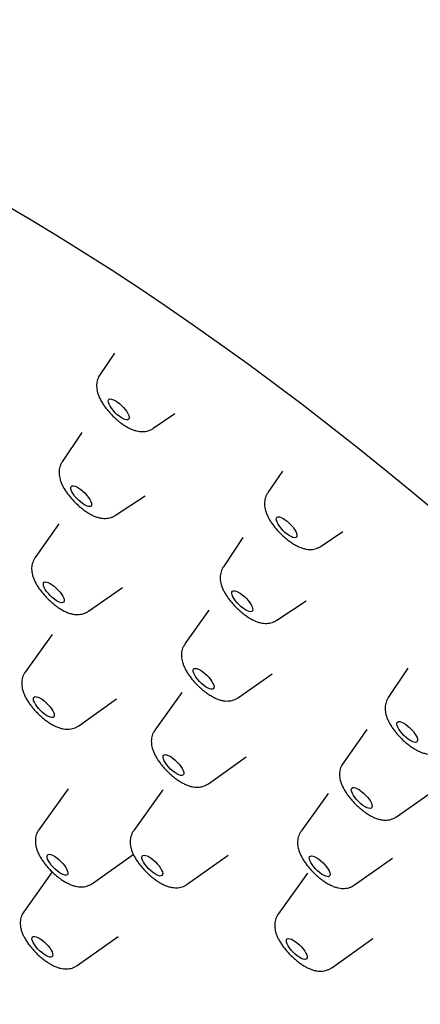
# Model space of a CAD drawing. Header units: millimetres. Extents: x 8 to 1625, y 12 to 2560.
# Tile 14 of 39: x 1360 to 1372, y 899 to 931. Entities that reach past the tile are written whole.
import ezdxf

# ---------------------------------------------------------------- set-up
doc = ezdxf.new("R2010")
doc.units = ezdxf.units.MM

msp = doc.modelspace()

# ---------------------------------------------------------------- linework, layer by layer
at = {"color": 7, "linetype": 'Continuous', "lineweight": 30}
for p, q in [((1362.577, 920.208), (1362.101, 919.512)), ((1363.824, 917.784), (1364.521, 918.259)), ((1361.515, 917.652), (1360.887, 916.703)), ((1367.994, 916.405), (1367.518, 915.709)), ((1362.608, 914.978), (1363.558, 915.604)), ((1360.776, 914.701), (1360.01, 913.615)), ((1369.241, 913.981), (1369.938, 914.456)), ((1366.711, 914.264), (1366.083, 913.314)), ((1361.736, 911.885), (1362.825, 912.648)), ((1367.804, 911.589), (1368.755, 912.215)), ((1365.61, 911.911), (1364.844, 910.824)), ((1360.564, 911.133), (1359.693, 909.918)), ((1372.033, 910.044), (1371.405, 909.094)), ((1366.57, 909.095), (1367.658, 909.858)), ((1361.42, 908.187), (1362.636, 909.056)), ((1364.746, 909.26), (1363.874, 908.046)), ((1370.71, 908.067), (1369.944, 906.98)), ((1365.601, 906.315), (1366.818, 907.183)), ((1361.072, 906.146), (1360.131, 904.827)), ((1364.132, 906.12), (1363.191, 904.801)), ((1369.464, 905.995), (1368.593, 904.78)), ((1371.67, 905.25), (1372.758, 906.014)), ((1361.858, 903.097), (1363.179, 904.034)), ((1364.917, 903.07), (1366.239, 904.008)), ((1370.319, 903.049), (1371.536, 903.918)), ((1360.563, 903.469), (1359.645, 902.181)), ((1368.793, 903.429), (1367.853, 902.11)), ((1361.372, 900.451), (1362.693, 901.388)), ((1369.579, 900.379), (1370.901, 901.316))]:
    msp.add_line(p, q, dxfattribs=at)
at = {"color": 7, "linetype": 'Continuous', "lineweight": 30, "flags": 128}
for points in [[(1359.041, 925.002), (1359.886, 924.507), (1360.738, 923.992), (1361.597, 923.459), (1362.461, 922.907), (1363.33, 922.337), (1364.204, 921.749), (1365.082, 921.144), (1365.963, 920.522), (1366.847, 919.883), (1367.734, 919.228), (1368.622, 918.558), (1369.51, 917.873), (1370.4, 917.173), (1371.288, 916.459), (1372.177, 915.731), (1373.063, 914.99)], [(1362.786, 918.13), (1362.718, 918.178), (1362.65, 918.234), (1362.585, 918.297), (1362.524, 918.364), (1362.471, 918.432), (1362.428, 918.499), (1362.396, 918.561), (1362.377, 918.616), (1362.371, 918.663), (1362.379, 918.698), (1362.401, 918.721), (1362.435, 918.73), (1362.48, 918.726), (1362.535, 918.708), (1362.597, 918.677), (1362.663, 918.635), (1362.731, 918.583), (1362.798, 918.522), (1362.861, 918.457), (1362.918, 918.389), (1362.967, 918.322), (1363.005, 918.257), (1363.03, 918.198), (1363.043, 918.146), (1363.041, 918.105), (1363.026, 918.076), (1362.998, 918.06), (1362.958, 918.057), (1362.908, 918.069), (1362.85, 918.093), (1362.786, 918.13)], [(1361.607, 915.31), (1361.541, 915.353), (1361.473, 915.406), (1361.406, 915.466), (1361.343, 915.531), (1361.286, 915.599), (1361.238, 915.667), (1361.2, 915.731), (1361.175, 915.79), (1361.163, 915.841), (1361.165, 915.882), (1361.18, 915.911), (1361.209, 915.927), (1361.249, 915.929), (1361.299, 915.917), (1361.358, 915.892), (1361.422, 915.855), (1361.49, 915.807), (1361.558, 915.75), (1361.623, 915.687), (1361.684, 915.62), (1361.736, 915.552), (1361.779, 915.486), (1361.811, 915.423), (1361.83, 915.368), (1361.835, 915.322), (1361.826, 915.287), (1361.804, 915.265), (1361.77, 915.256), (1361.724, 915.261), (1361.669, 915.279), (1361.607, 915.31)], [(1368.139, 914.371), (1368.071, 914.427), (1368.006, 914.49), (1367.945, 914.557), (1367.891, 914.625), (1367.847, 914.692), (1367.815, 914.754), (1367.795, 914.81), (1367.788, 914.857), (1367.796, 914.893), (1367.816, 914.917), (1367.85, 914.927), (1367.894, 914.923), (1367.948, 914.906), (1368.01, 914.876), (1368.076, 914.834), (1368.144, 914.783), (1368.211, 914.723), (1368.275, 914.658), (1368.332, 914.59), (1368.381, 914.522), (1368.42, 914.457), (1368.446, 914.398), (1368.459, 914.346), (1368.459, 914.304), (1368.445, 914.274), (1368.417, 914.257), (1368.378, 914.254), (1368.329, 914.264), (1368.271, 914.288), (1368.207, 914.324), (1368.139, 914.371)], [(1360.764, 912.185), (1360.7, 912.22), (1360.633, 912.266), (1360.565, 912.322), (1360.499, 912.384), (1360.438, 912.45), (1360.383, 912.518), (1360.338, 912.585), (1360.305, 912.649), (1360.284, 912.705), (1360.276, 912.753), (1360.282, 912.79), (1360.302, 912.815), (1360.335, 912.826), (1360.378, 912.824), (1360.432, 912.808), (1360.493, 912.778), (1360.558, 912.738), (1360.626, 912.687), (1360.694, 912.628), (1360.758, 912.563), (1360.816, 912.495), (1360.865, 912.427), (1360.905, 912.362), (1360.932, 912.302), (1360.947, 912.249), (1360.947, 912.207), (1360.934, 912.176), (1360.908, 912.158), (1360.87, 912.153), (1360.821, 912.162), (1360.764, 912.185)], [(1366.73, 911.969), (1366.662, 912.023), (1366.596, 912.084), (1366.533, 912.149), (1366.477, 912.217), (1366.43, 912.285), (1366.394, 912.349), (1366.37, 912.407), (1366.359, 912.457), (1366.362, 912.497), (1366.379, 912.524), (1366.409, 912.539), (1366.45, 912.539), (1366.502, 912.526), (1366.561, 912.5), (1366.626, 912.461), (1366.694, 912.412), (1366.761, 912.355), (1366.826, 912.291), (1366.886, 912.224), (1366.938, 912.156), (1366.98, 912.09), (1367.01, 912.028), (1367.027, 911.974), (1367.031, 911.929), (1367.021, 911.895), (1366.997, 911.874), (1366.962, 911.867), (1366.915, 911.873), (1366.859, 911.893), (1366.797, 911.925), (1366.73, 911.969)], [(1365.51, 909.445), (1365.443, 909.494), (1365.375, 909.552), (1365.31, 909.616), (1365.251, 909.684), (1365.2, 909.752), (1365.159, 909.818), (1365.13, 909.879), (1365.113, 909.933), (1365.11, 909.977), (1365.121, 910.01), (1365.146, 910.03), (1365.182, 910.036), (1365.229, 910.029), (1365.286, 910.009), (1365.348, 909.975), (1365.415, 909.931), (1365.483, 909.877), (1365.55, 909.815), (1365.612, 909.749), (1365.668, 909.681), (1365.714, 909.614), (1365.749, 909.55), (1365.772, 909.492), (1365.782, 909.443), (1365.778, 909.404), (1365.76, 909.378), (1365.73, 909.364), (1365.687, 909.364), (1365.635, 909.378), (1365.576, 909.405), (1365.51, 909.445)], [(1360.503, 908.461), (1360.446, 908.483), (1360.383, 908.517), (1360.316, 908.563), (1360.248, 908.618), (1360.181, 908.68), (1360.12, 908.746), (1360.065, 908.814), (1360.02, 908.881), (1359.986, 908.945), (1359.964, 909.002), (1359.956, 909.05), (1359.961, 909.087), (1359.98, 909.113), (1360.012, 909.125), (1360.055, 909.123), (1360.108, 909.108), (1360.169, 909.079), (1360.234, 909.039), (1360.302, 908.988), (1360.37, 908.93), (1360.434, 908.865), (1360.492, 908.798), (1360.543, 908.73), (1360.583, 908.664), (1360.611, 908.604), (1360.626, 908.551), (1360.627, 908.508), (1360.615, 908.476), (1360.589, 908.457), (1360.551, 908.452), (1360.503, 908.461)], [(1371.976, 907.809), (1371.91, 907.871), (1371.848, 907.937), (1371.793, 908.005), (1371.747, 908.072), (1371.712, 908.136), (1371.689, 908.193), (1371.68, 908.242), (1371.685, 908.28), (1371.703, 908.306), (1371.734, 908.319), (1371.777, 908.319), (1371.829, 908.304), (1371.889, 908.276), (1371.955, 908.237), (1372.022, 908.187), (1372.09, 908.128), (1372.155, 908.064), (1372.213, 907.997), (1372.264, 907.929), (1372.305, 907.863), (1372.334, 907.802), (1372.35, 907.749), (1372.352, 907.705), (1372.34, 907.673), (1372.316, 907.653), (1372.279, 907.647), (1372.231, 907.655), (1372.174, 907.676), (1372.111, 907.71), (1372.044, 907.755), (1371.976, 907.809)], [(1364.582, 906.634), (1364.516, 906.677), (1364.448, 906.729), (1364.381, 906.79), (1364.318, 906.855), (1364.261, 906.923), (1364.213, 906.991), (1364.175, 907.055), (1364.15, 907.114), (1364.138, 907.165), (1364.14, 907.206), (1364.155, 907.235), (1364.184, 907.251), (1364.224, 907.253), (1364.274, 907.241), (1364.333, 907.216), (1364.397, 907.179), (1364.465, 907.131), (1364.533, 907.074), (1364.598, 907.011), (1364.658, 906.944), (1364.711, 906.876), (1364.754, 906.81), (1364.786, 906.747), (1364.804, 906.692), (1364.81, 906.646), (1364.801, 906.611), (1364.779, 906.589), (1364.745, 906.58), (1364.699, 906.585), (1364.644, 906.603), (1364.582, 906.634)], [(1370.519, 905.669), (1370.452, 905.73), (1370.389, 905.795), (1370.333, 905.863), (1370.285, 905.931), (1370.248, 905.995), (1370.223, 906.054), (1370.211, 906.105), (1370.213, 906.145), (1370.228, 906.174), (1370.257, 906.189), (1370.298, 906.191), (1370.348, 906.179), (1370.407, 906.154), (1370.472, 906.117), (1370.539, 906.068), (1370.607, 906.012), (1370.672, 905.948), (1370.732, 905.881), (1370.785, 905.813), (1370.828, 905.747), (1370.859, 905.685), (1370.878, 905.63), (1370.882, 905.584), (1370.874, 905.549), (1370.851, 905.527), (1370.816, 905.518), (1370.771, 905.523), (1370.716, 905.542), (1370.654, 905.573), (1370.587, 905.616), (1370.519, 905.669)], [(1361.043, 903.376), (1361.012, 903.364), (1360.968, 903.365), (1360.915, 903.381), (1360.855, 903.409), (1360.789, 903.449), (1360.722, 903.5), (1360.654, 903.559), (1360.59, 903.623), (1360.531, 903.691), (1360.481, 903.759), (1360.441, 903.824), (1360.413, 903.885), (1360.398, 903.938), (1360.396, 903.981), (1360.409, 904.012), (1360.434, 904.031), (1360.472, 904.037), (1360.52, 904.028), (1360.577, 904.006), (1360.641, 903.972), (1360.708, 903.926), (1360.776, 903.871), (1360.842, 903.809), (1360.903, 903.743), (1360.958, 903.675), (1361.004, 903.607), (1361.038, 903.544), (1361.06, 903.487), (1361.068, 903.439), (1361.062, 903.401), (1361.043, 903.376)], [(1363.985, 903.35), (1363.926, 903.376), (1363.861, 903.414), (1363.794, 903.463), (1363.726, 903.521), (1363.661, 903.584), (1363.601, 903.652), (1363.549, 903.72), (1363.507, 903.786), (1363.477, 903.847), (1363.459, 903.902), (1363.455, 903.947), (1363.465, 903.981), (1363.488, 904.002), (1363.524, 904.01), (1363.57, 904.004), (1363.626, 903.984), (1363.688, 903.952), (1363.755, 903.908), (1363.823, 903.855), (1363.89, 903.794), (1363.952, 903.728), (1364.008, 903.66), (1364.056, 903.593), (1364.092, 903.529), (1364.116, 903.47), (1364.127, 903.42), (1364.124, 903.381), (1364.107, 903.353), (1364.078, 903.338), (1364.037, 903.337), (1363.985, 903.35)], [(1369.185, 903.449), (1369.118, 903.507), (1369.053, 903.571), (1368.994, 903.639), (1368.944, 903.707), (1368.903, 903.772), (1368.874, 903.833), (1368.858, 903.887), (1368.856, 903.93), (1368.868, 903.963), (1368.893, 903.982), (1368.93, 903.988), (1368.978, 903.98), (1369.034, 903.959), (1369.097, 903.925), (1369.164, 903.88), (1369.232, 903.825), (1369.299, 903.764), (1369.361, 903.698), (1369.416, 903.629), (1369.462, 903.562), (1369.497, 903.499), (1369.519, 903.441), (1369.528, 903.393), (1369.523, 903.354), (1369.505, 903.328), (1369.474, 903.315), (1369.431, 903.316), (1369.378, 903.331), (1369.318, 903.359), (1369.253, 903.398), (1369.185, 903.449)], [(1360.576, 900.831), (1360.582, 900.785), (1360.574, 900.75), (1360.552, 900.727), (1360.518, 900.717), (1360.473, 900.721), (1360.419, 900.739), (1360.357, 900.769), (1360.291, 900.812), (1360.223, 900.864), (1360.156, 900.924), (1360.093, 900.989), (1360.035, 901.057), (1359.987, 901.125), (1359.949, 901.189), (1359.923, 901.249), (1359.91, 901.3), (1359.911, 901.341), (1359.926, 901.371), (1359.954, 901.387), (1359.994, 901.39), (1360.044, 901.379), (1360.102, 901.355), (1360.166, 901.318), (1360.234, 901.27), (1360.302, 901.214), (1360.367, 901.151), (1360.428, 901.084), (1360.481, 901.016), (1360.524, 900.949), (1360.557, 900.887), (1360.576, 900.831)], [(1368.468, 900.763), (1368.4, 900.819), (1368.334, 900.881), (1368.273, 900.948), (1368.22, 901.016), (1368.176, 901.083), (1368.143, 901.146), (1368.123, 901.202), (1368.117, 901.248), (1368.124, 901.284), (1368.145, 901.308), (1368.178, 901.318), (1368.223, 901.315), (1368.277, 901.298), (1368.338, 901.268), (1368.404, 901.226), (1368.472, 901.174), (1368.539, 901.114), (1368.603, 901.049), (1368.661, 900.982), (1368.71, 900.914), (1368.748, 900.849), (1368.774, 900.789), (1368.788, 900.737), (1368.787, 900.696), (1368.773, 900.666), (1368.746, 900.649), (1368.707, 900.645), (1368.657, 900.656), (1368.599, 900.679), (1368.535, 900.716), (1368.468, 900.763)]]:
    msp.add_lwpolyline(points, dxfattribs=at)
at = {"color": 7, "linetype": 'Continuous', "lineweight": 30}
for points, knots in [([(1421.295, 880.886), (1421.34, 880.933), (1421.423, 881.02), (1421.535, 881.142), (1421.627, 881.247), (1421.701, 881.332), (1421.756, 881.398), (1421.834, 881.494), (1421.911, 881.592), (1421.995, 881.703), (1422.058, 881.789), (1422.131, 881.89), (1422.218, 882.017), (1422.311, 882.159), (1422.404, 882.309), (1422.486, 882.447), (1422.563, 882.583), (1422.638, 882.721), (1422.734, 882.908), (1422.842, 883.132), (1422.954, 883.388), (1423.05, 883.627), (1423.125, 883.832), (1423.187, 884.012), (1423.24, 884.177), (1423.293, 884.35), (1423.34, 884.52), (1423.381, 884.677), (1423.417, 884.824), (1423.452, 884.974), (1423.486, 885.137), (1423.521, 885.313), (1423.551, 885.486), (1423.579, 885.657), (1423.603, 885.827), (1423.627, 886.011), (1423.648, 886.2), (1423.667, 886.398), (1423.683, 886.596), (1423.695, 886.791), (1423.703, 886.966), (1423.709, 887.123), (1423.712, 887.255), (1423.714, 887.366), (1423.715, 887.458), (1423.715, 887.549), (1423.715, 887.652), (1423.713, 887.79), (1423.71, 887.969), (1423.702, 888.182), (1423.691, 888.407), (1423.677, 888.638), (1423.659, 888.874), (1423.638, 889.112), (1423.616, 889.32), (1423.597, 889.491), (1423.582, 889.62), (1423.567, 889.735), (1423.554, 889.834), (1423.542, 889.924), (1423.529, 890.016), (1423.512, 890.129), (1423.49, 890.273), (1423.463, 890.445), (1423.431, 890.633), (1423.397, 890.826), (1423.355, 891.048), (1423.306, 891.297), (1423.248, 891.573), (1423.189, 891.842), (1423.13, 892.096), (1423.074, 892.326), (1423.026, 892.519), (1422.986, 892.676), (1422.952, 892.806), (1422.917, 892.933), (1422.879, 893.076), (1422.831, 893.247), (1422.775, 893.444), (1422.707, 893.679), (1422.627, 893.944), (1422.538, 894.231), (1422.445, 894.521), (1422.349, 894.81), (1422.242, 895.124), (1422.123, 895.463), (1421.992, 895.827), (1421.86, 896.18), (1421.732, 896.514), (1421.613, 896.817), (1421.503, 897.09), (1421.403, 897.336), (1421.308, 897.563), (1421.206, 897.806), (1421.089, 898.079), (1420.952, 898.394), (1420.801, 898.734), (1420.634, 899.1), (1420.457, 899.482), (1420.267, 899.883), (1420.062, 900.309), (1419.832, 900.774), (1419.576, 901.281), (1419.292, 901.83), (1418.978, 902.422), (1418.684, 902.963), (1418.419, 903.441), (1418.19, 903.848), (1417.951, 904.267), (1417.709, 904.683), (1417.476, 905.078), (1417.264, 905.435), (1417.073, 905.752), (1416.905, 906.027), (1416.763, 906.258), (1416.646, 906.447), (1416.554, 906.595), (1416.479, 906.716), (1416.412, 906.822), (1416.336, 906.943), (1416.24, 907.096), (1416.114, 907.294), (1415.971, 907.518), (1415.812, 907.766), (1415.637, 908.036), (1415.446, 908.328), (1415.244, 908.635), (1415.037, 908.946), (1414.706, 909.44), (1414.24, 910.122), (1413.627, 911.001), (1412.985, 911.9), (1412.277, 912.868), (1411.506, 913.899), (1410.677, 914.978), (1409.838, 916.043), (1408.995, 917.09), (1408.15, 918.116), (1407.303, 919.122), (1406.411, 920.159), (1405.468, 921.23), (1404.469, 922.34), (1403.455, 923.44), (1402.426, 924.532), (1401.383, 925.613), (1400.256, 926.755), (1399.044, 927.954), (1397.745, 929.204), (1396.433, 930.433), (1395.109, 931.64), (1393.903, 932.71), (1392.813, 933.653), (1391.832, 934.485), (1390.825, 935.32), (1389.788, 936.161), (1388.722, 937.006), (1387.629, 937.851), (1386.669, 938.574), (1385.85, 939.177), (1385.189, 939.656), (1384.546, 940.115), (1383.932, 940.546), (1383.348, 940.948), (1382.797, 941.324), (1382.276, 941.673), (1381.786, 941.996), (1381.394, 942.252), (1381.095, 942.445), (1380.892, 942.575), (1380.72, 942.684), (1380.586, 942.769), (1380.489, 942.831), (1380.406, 942.883), (1380.313, 942.942), (1380.188, 943.02), (1380.03, 943.118), (1379.71, 943.317), (1379.23, 943.611), (1378.59, 943.995), (1377.902, 944.398), (1377.165, 944.819), (1376.383, 945.253), (1375.572, 945.688), (1374.738, 946.121), (1374.06, 946.459), (1373.542, 946.71), (1373.19, 946.877), (1372.838, 947.042), (1372.5, 947.197), (1372.189, 947.337), (1371.918, 947.456), (1371.687, 947.557), (1371.51, 947.633), (1371.379, 947.689), (1371.287, 947.728), (1371.209, 947.761), (1371.128, 947.794), (1371.029, 947.836), (1370.903, 947.888), (1370.75, 947.95), (1370.569, 948.024), (1370.244, 948.153), (1369.798, 948.326), (1369.256, 948.527), (1368.751, 948.706), (1368.27, 948.87), (1367.797, 949.023), (1367.397, 949.146), (1367.081, 949.239), (1366.862, 949.301), (1366.676, 949.353), (1366.505, 949.399), (1366.33, 949.446), (1366.137, 949.495), (1365.924, 949.549), (1365.693, 949.604), (1365.447, 949.661), (1365.19, 949.718), (1364.954, 949.767), (1364.74, 949.81), (1364.549, 949.846), (1364.355, 949.881), (1364.165, 949.914), (1363.988, 949.943), (1363.836, 949.967), (1363.716, 949.984), (1363.618, 949.998), (1363.528, 950.011), (1363.429, 950.024), (1363.315, 950.039), (1363.186, 950.055), (1363.012, 950.075), (1362.797, 950.097), (1362.548, 950.12), (1362.299, 950.138), (1362.073, 950.152), (1361.867, 950.162), (1361.686, 950.169), (1361.52, 950.173), (1361.378, 950.175), (1361.263, 950.176), (1361.161, 950.176), (1361.062, 950.175), (1360.953, 950.174), (1360.833, 950.171), (1360.703, 950.167), (1360.56, 950.161), (1360.403, 950.153), (1360.231, 950.141), (1360.044, 950.126), (1359.844, 950.107), (1359.643, 950.084), (1359.449, 950.059), (1359.251, 950.03), (1359.049, 949.996), (1358.842, 949.957), (1358.652, 949.917), (1358.486, 949.88), (1358.331, 949.842), (1358.173, 949.801), (1358.001, 949.753), (1357.83, 949.701), (1357.673, 949.65), (1357.53, 949.601), (1357.375, 949.546), (1357.197, 949.478), (1356.992, 949.393), (1356.775, 949.297), (1356.574, 949.2), (1356.398, 949.11), (1356.253, 949.032), (1356.11, 948.951), (1355.973, 948.869), (1355.836, 948.783), (1355.707, 948.7), (1355.587, 948.618), (1355.482, 948.544), (1355.394, 948.479), (1355.315, 948.419), (1355.238, 948.36), (1355.174, 948.309), (1355.121, 948.267), (1355.072, 948.226), (1355.006, 948.171), (1354.923, 948.1), (1354.822, 948.011), (1354.706, 947.904), (1354.623, 947.826), (1354.579, 947.784)], [0, 0, 0, 0, 0.002441, 0.004555, 0.006343, 0.007804, 0.008939, 0.009762, 0.013084, 0.014468, 0.016067, 0.017996, 0.020254, 0.023208, 0.025901, 0.028284, 0.030441, 0.032776, 0.035345, 0.039995, 0.044151, 0.047976, 0.051643, 0.054024, 0.056624, 0.059439, 0.062136, 0.064517, 0.066635, 0.068897, 0.071387, 0.074029, 0.076797, 0.079092, 0.081596, 0.084316, 0.087142, 0.089782, 0.092852, 0.095597, 0.098017, 0.100181, 0.102129, 0.10351, 0.104759, 0.105897, 0.107251, 0.108932, 0.111551, 0.114492, 0.117482, 0.120519, 0.123604, 0.126736, 0.129782, 0.131616, 0.133255, 0.134702, 0.135955, 0.137015, 0.138075, 0.139427, 0.141256, 0.143442, 0.145839, 0.148202, 0.150528, 0.153923, 0.157236, 0.160468, 0.163536, 0.166244, 0.168582, 0.170292, 0.17173, 0.173078, 0.174722, 0.176674, 0.178936, 0.181505, 0.184676, 0.187931, 0.191159, 0.19436, 0.197534, 0.201533, 0.205489, 0.209368, 0.212951, 0.216198, 0.21906, 0.221606, 0.223971, 0.226204, 0.22925, 0.2325, 0.236003, 0.239758, 0.243765, 0.247695, 0.251973, 0.256638, 0.26169, 0.267128, 0.272953, 0.279164, 0.282966, 0.286898, 0.290962, 0.295089, 0.298886, 0.302287, 0.305294, 0.307905, 0.310122, 0.31186, 0.313243, 0.314315, 0.31529, 0.316238, 0.317751, 0.319608, 0.321809, 0.324066, 0.326597, 0.32939, 0.332268, 0.33517, 0.338095, 0.346046, 0.354165, 0.362452, 0.370909, 0.380876, 0.390814, 0.400584, 0.410184, 0.419616, 0.428879, 0.437974, 0.448379, 0.458721, 0.469062, 0.479403, 0.489744, 0.500085, 0.512495, 0.524906, 0.537317, 0.549728, 0.56214, 0.571008, 0.580028, 0.589303, 0.598835, 0.608623, 0.618668, 0.628969, 0.635098, 0.641281, 0.647247, 0.652936, 0.658348, 0.663484, 0.668342, 0.672924, 0.677228, 0.679385, 0.681347, 0.682961, 0.684224, 0.685138, 0.685721, 0.686587, 0.687769, 0.689267, 0.691067, 0.696839, 0.702946, 0.70939, 0.716667, 0.724305, 0.732262, 0.740538, 0.749134, 0.752654, 0.756225, 0.759848, 0.763437, 0.766654, 0.769465, 0.771869, 0.773866, 0.775027, 0.775987, 0.776745, 0.77749, 0.778535, 0.779859, 0.781478, 0.783392, 0.7856, 0.791851, 0.797717, 0.803197, 0.808406, 0.813678, 0.819033, 0.821924, 0.824436, 0.826562, 0.828357, 0.830338, 0.832634, 0.835087, 0.83782, 0.840794, 0.843859, 0.847001, 0.849291, 0.85162, 0.853988, 0.856395, 0.858649, 0.860541, 0.862073, 0.86316, 0.864218, 0.86547, 0.866913, 0.868549, 0.870378, 0.873563, 0.876842, 0.880089, 0.883304, 0.885809, 0.888294, 0.890593, 0.892511, 0.894077, 0.895323, 0.896665, 0.898162, 0.899817, 0.901628, 0.903607, 0.905809, 0.908243, 0.910907, 0.913803, 0.916856, 0.919705, 0.922305, 0.925588, 0.928698, 0.9316, 0.934191, 0.936289, 0.938717, 0.94148, 0.944247, 0.946734, 0.948939, 0.95107, 0.954179, 0.957501, 0.961087, 0.964948, 0.967639, 0.970087, 0.9724, 0.975008, 0.977294, 0.979754, 0.982011, 0.983961, 0.985603, 0.987023, 0.98846, 0.989928, 0.990599, 0.991426, 0.992549, 0.993968, 0.995683, 0.997694, 1, 1, 1, 1]), ([(1337.831, 931.438), (1337.789, 931.397), (1337.712, 931.32), (1337.608, 931.212), (1337.522, 931.12), (1337.454, 931.046), (1337.403, 930.989), (1337.365, 930.947), (1337.321, 930.896), (1337.263, 930.828), (1337.189, 930.739), (1337.094, 930.621), (1336.988, 930.483), (1336.879, 930.334), (1336.791, 930.208), (1336.719, 930.101), (1336.658, 930.007), (1336.598, 929.912), (1336.535, 929.809), (1336.467, 929.694), (1336.396, 929.568), (1336.322, 929.433), (1336.253, 929.298), (1336.188, 929.166), (1336.126, 929.036), (1336.062, 928.895), (1335.994, 928.737), (1335.926, 928.567), (1335.861, 928.397), (1335.803, 928.233), (1335.752, 928.082), (1335.709, 927.948), (1335.674, 927.831), (1335.642, 927.722), (1335.603, 927.578), (1335.553, 927.387), (1335.498, 927.148), (1335.446, 926.896), (1335.399, 926.634), (1335.357, 926.36), (1335.321, 926.075), (1335.291, 925.786), (1335.269, 925.502), (1335.253, 925.228), (1335.243, 924.95), (1335.239, 924.649), (1335.241, 924.374), (1335.246, 924.145), (1335.252, 923.981), (1335.258, 923.842), (1335.264, 923.729), (1335.27, 923.636), (1335.275, 923.548), (1335.282, 923.445), (1335.292, 923.317), (1335.308, 923.125), (1335.332, 922.88), (1335.364, 922.592), (1335.4, 922.313), (1335.438, 922.047), (1335.477, 921.789), (1335.521, 921.528), (1335.563, 921.292), (1335.603, 921.081), (1335.639, 920.896), (1335.678, 920.705), (1335.719, 920.514), (1335.759, 920.335), (1335.794, 920.183), (1335.822, 920.061), (1335.844, 919.968), (1335.865, 919.883), (1335.889, 919.784), (1335.922, 919.653), (1335.963, 919.49), (1336.014, 919.296), (1336.075, 919.07), (1336.161, 918.763), (1336.274, 918.375), (1336.42, 917.901), (1336.59, 917.377), (1336.788, 916.8), (1336.967, 916.304), (1337.113, 915.915), (1337.214, 915.652), (1337.313, 915.399), (1337.406, 915.165), (1337.491, 914.955), (1337.567, 914.769), (1337.634, 914.609), (1337.69, 914.476), (1337.735, 914.37), (1337.771, 914.284), (1337.811, 914.191), (1337.864, 914.066), (1337.94, 913.892), (1338.032, 913.683), (1338.134, 913.452), (1338.35, 912.973), (1338.61, 912.416), (1338.919, 911.777), (1339.158, 911.293), (1339.415, 910.786), (1339.694, 910.246), (1339.998, 909.673), (1340.329, 909.066), (1340.689, 908.417), (1341.083, 907.727), (1341.512, 906.994), (1341.908, 906.334), (1342.26, 905.76), (1342.551, 905.292), (1342.835, 904.842), (1343.117, 904.401), (1343.393, 903.975), (1343.66, 903.568), (1343.902, 903.203), (1344.118, 902.88), (1344.297, 902.616), (1344.44, 902.405), (1344.552, 902.242), (1344.65, 902.097), (1344.75, 901.953), (1344.852, 901.806), (1344.965, 901.643), (1345.091, 901.461), (1345.245, 901.241), (1345.418, 900.997), (1345.655, 900.663), (1345.947, 900.255), (1346.312, 899.751), (1346.69, 899.237), (1347.079, 898.714), (1347.467, 898.199), (1347.851, 897.694), (1348.232, 897.2), (1348.596, 896.733), (1348.953, 896.278), (1349.324, 895.811), (1349.728, 895.308), (1350.16, 894.776), (1350.618, 894.219), (1351.1, 893.639), (1351.62, 893.022), (1352.179, 892.368), (1352.777, 891.677), (1353.406, 890.962), (1354.063, 890.225), (1354.75, 889.468), (1355.476, 888.68), (1356.242, 887.862), (1357.049, 887.016), (1357.896, 886.142), (1358.785, 885.243), (1359.683, 884.352), (1360.585, 883.473), (1361.49, 882.608), (1362.429, 881.727), (1363.401, 880.832), (1364.38, 879.948), (1365.038, 879.37), (1365.358, 879.089)], [0, 0, 0, 0, 0.003588, 0.006695, 0.009321, 0.011465, 0.013127, 0.014338, 0.015538, 0.018095, 0.021112, 0.024447, 0.02992, 0.034677, 0.038848, 0.041904, 0.044859, 0.047754, 0.050947, 0.054517, 0.058464, 0.062466, 0.066777, 0.070564, 0.074213, 0.078359, 0.083009, 0.087951, 0.092936, 0.097543, 0.101886, 0.105625, 0.108761, 0.111563, 0.114588, 0.120586, 0.127145, 0.133846, 0.140688, 0.147787, 0.155175, 0.162753, 0.169924, 0.176587, 0.183201, 0.190542, 0.198621, 0.203043, 0.20692, 0.210183, 0.212832, 0.214867, 0.216658, 0.219032, 0.222013, 0.225599, 0.232257, 0.238839, 0.245085, 0.250994, 0.256567, 0.262154, 0.268079, 0.271896, 0.27584, 0.279913, 0.284111, 0.287989, 0.291162, 0.293706, 0.29562, 0.296928, 0.299019, 0.301742, 0.305097, 0.309084, 0.313702, 0.318913, 0.327703, 0.337119, 0.34716, 0.358585, 0.370722, 0.375685, 0.380755, 0.385585, 0.389937, 0.393885, 0.397335, 0.400289, 0.402745, 0.404705, 0.406167, 0.407441, 0.409863, 0.413048, 0.416998, 0.421313, 0.425657, 0.443008, 0.451312, 0.459747, 0.468628, 0.478034, 0.487965, 0.498421, 0.509402, 0.521221, 0.533592, 0.546515, 0.554388, 0.562336, 0.569822, 0.576781, 0.584175, 0.590864, 0.596847, 0.602126, 0.606701, 0.609801, 0.612466, 0.614697, 0.616859, 0.619549, 0.62187, 0.624813, 0.6284, 0.632523, 0.63665, 0.644566, 0.652227, 0.661015, 0.669444, 0.677514, 0.685908, 0.693875, 0.701417, 0.708541, 0.715946, 0.724088, 0.732966, 0.741751, 0.751155, 0.761178, 0.77182, 0.78308, 0.794959, 0.806876, 0.819356, 0.8324, 0.846008, 0.86018, 0.874918, 0.890219, 0.906086, 0.920814, 0.935998, 0.951636, 0.967728, 0.984275, 1, 1, 1, 1]), ([(1362.1, 919.51), (1362.086, 919.487), (1362.054, 919.438), (1362.023, 919.357), (1362.001, 919.27), (1361.992, 919.182), (1361.995, 919.091), (1362.009, 918.998), (1362.035, 918.9), (1362.074, 918.795), (1362.129, 918.685), (1362.196, 918.573), (1362.271, 918.464), (1362.353, 918.361), (1362.441, 918.261), (1362.533, 918.167), (1362.629, 918.078), (1362.729, 917.994), (1362.833, 917.917), (1362.94, 917.847), (1363.053, 917.785), (1363.166, 917.735), (1363.276, 917.701), (1363.378, 917.682), (1363.475, 917.676), (1363.569, 917.683), (1363.659, 917.703), (1363.745, 917.735), (1363.797, 917.767), (1363.823, 917.783)], [0, 0, 0, 0, 0.0268429, 0.0569443, 0.0868925, 0.1171935, 0.1485035, 0.1817172, 0.2180032, 0.2584753, 0.3027325, 0.3471067, 0.3897582, 0.4309899, 0.471355, 0.5113109, 0.5512392, 0.591414, 0.632217, 0.6741697, 0.7180121, 0.76476, 0.8061018, 0.8428359, 0.8766097, 0.9086372, 0.9396471, 0.9700783, 1, 1, 1, 1]), ([(1360.888, 916.702), (1360.88, 916.691), (1360.854, 916.654), (1360.825, 916.586), (1360.798, 916.5), (1360.785, 916.412), (1360.784, 916.322), (1360.793, 916.231), (1360.815, 916.135), (1360.85, 916.032), (1360.899, 915.923), (1360.962, 915.811), (1361.035, 915.701), (1361.115, 915.596), (1361.2, 915.495), (1361.291, 915.399), (1361.386, 915.308), (1361.485, 915.222), (1361.587, 915.143), (1361.693, 915.07), (1361.803, 915.005), (1361.916, 914.951), (1362.027, 914.911), (1362.131, 914.886), (1362.23, 914.876), (1362.324, 914.878), (1362.416, 914.893), (1362.503, 914.921), (1362.567, 914.95), (1362.599, 914.973), (1362.606, 914.978)], [0, 0, 0, 0, 0.013805, 0.044227, 0.074337, 0.104609, 0.135639, 0.168233, 0.203474, 0.242594, 0.285978, 0.331012, 0.374513, 0.416403, 0.457234, 0.497502, 0.537612, 0.577879, 0.618625, 0.660322, 0.703623, 0.749462, 0.792777, 0.831306, 0.866217, 0.898979, 0.93048, 0.961257, 0.991635, 1, 1, 1, 1]), ([(1367.519, 915.707), (1367.508, 915.692), (1367.48, 915.651), (1367.448, 915.578), (1367.423, 915.492), (1367.411, 915.404), (1367.41, 915.314), (1367.42, 915.222), (1367.443, 915.126), (1367.478, 915.023), (1367.529, 914.914), (1367.592, 914.802), (1367.666, 914.692), (1367.746, 914.587), (1367.832, 914.486), (1367.923, 914.391), (1368.018, 914.3), (1368.117, 914.215), (1368.219, 914.136), (1368.325, 914.064), (1368.436, 913.999), (1368.549, 913.946), (1368.66, 913.907), (1368.764, 913.883), (1368.862, 913.873), (1368.957, 913.876), (1369.048, 913.892), (1369.135, 913.922), (1369.199, 913.952), (1369.232, 913.976), (1369.239, 913.981)], [0, 0, 0, 0, 0.018464, 0.048675, 0.078602, 0.108724, 0.139644, 0.172178, 0.207422, 0.246589, 0.289944, 0.334655, 0.377786, 0.419346, 0.459886, 0.499896, 0.539772, 0.57982, 0.62037, 0.661901, 0.705076, 0.750842, 0.793632, 0.831632, 0.866156, 0.898617, 0.929871, 0.960431, 0.990611, 1, 1, 1, 1]), ([(1360.011, 913.613), (1360.003, 913.602), (1359.977, 913.568), (1359.946, 913.501), (1359.917, 913.416), (1359.901, 913.328), (1359.897, 913.239), (1359.904, 913.147), (1359.923, 913.053), (1359.955, 912.951), (1360.001, 912.844), (1360.062, 912.732), (1360.133, 912.621), (1360.212, 912.515), (1360.296, 912.413), (1360.386, 912.316), (1360.48, 912.223), (1360.578, 912.137), (1360.679, 912.056), (1360.784, 911.982), (1360.893, 911.915), (1361.01, 911.857), (1361.124, 911.813), (1361.234, 911.786), (1361.333, 911.773), (1361.428, 911.774), (1361.52, 911.788), (1361.608, 911.815), (1361.68, 911.847), (1361.72, 911.875), (1361.734, 911.886)], [0, 0, 0, 0, 0.012455, 0.042661, 0.072466, 0.102324, 0.132794, 0.164619, 0.198813, 0.2366, 0.278694, 0.323342, 0.366734, 0.408453, 0.449006, 0.48891, 0.528577, 0.56835, 0.60851, 0.649502, 0.691924, 0.736639, 0.784674, 0.823256, 0.858099, 0.890685, 0.921947, 0.952445, 0.982519, 1, 1, 1, 1]), ([(1366.083, 913.313), (1366.068, 913.289), (1366.037, 913.239), (1366.007, 913.156), (1365.987, 913.069), (1365.98, 912.98), (1365.983, 912.89), (1365.999, 912.796), (1366.026, 912.697), (1366.068, 912.591), (1366.124, 912.48), (1366.192, 912.369), (1366.269, 912.261), (1366.352, 912.158), (1366.44, 912.059), (1366.533, 911.965), (1366.629, 911.877), (1366.73, 911.794), (1366.834, 911.718), (1366.941, 911.649), (1367.055, 911.588), (1367.169, 911.54), (1367.279, 911.507), (1367.38, 911.49), (1367.476, 911.486), (1367.569, 911.495), (1367.659, 911.517), (1367.737, 911.548), (1367.782, 911.577), (1367.802, 911.589)], [0, 0, 0, 0, 0.028175, 0.058407, 0.088544, 0.11911, 0.15079, 0.18452, 0.221501, 0.262773, 0.307586, 0.352018, 0.394705, 0.436036, 0.47656, 0.516725, 0.556908, 0.597374, 0.63853, 0.680923, 0.725333, 0.772803, 0.81364, 0.850061, 0.88372, 0.915751, 0.946836, 0.977386, 1, 1, 1, 1]), ([(1364.844, 910.822), (1364.832, 910.804), (1364.802, 910.761), (1364.769, 910.686), (1364.744, 910.6), (1364.732, 910.512), (1364.732, 910.422), (1364.742, 910.33), (1364.765, 910.234), (1364.801, 910.13), (1364.851, 910.021), (1364.915, 909.909), (1364.988, 909.799), (1365.069, 909.694), (1365.155, 909.594), (1365.246, 909.498), (1365.341, 909.407), (1365.44, 909.322), (1365.542, 909.244), (1365.648, 909.172), (1365.76, 909.107), (1365.872, 909.054), (1365.983, 909.015), (1366.087, 908.992), (1366.185, 908.982), (1366.28, 908.986), (1366.371, 909.001), (1366.458, 909.031), (1366.524, 909.063), (1366.558, 909.088), (1366.568, 909.096)], [0, 0, 0, 0, 0.020995, 0.051043, 0.080815, 0.110789, 0.141568, 0.173967, 0.20908, 0.248113, 0.291297, 0.335763, 0.378645, 0.419971, 0.460292, 0.500091, 0.539762, 0.579609, 0.619961, 0.661298, 0.704283, 0.74986, 0.792363, 0.830097, 0.8644, 0.896669, 0.927747, 0.958142, 0.988163, 1, 1, 1, 1]), ([(1359.693, 909.917), (1359.69, 909.913), (1359.667, 909.884), (1359.636, 909.825), (1359.603, 909.74), (1359.584, 909.653), (1359.576, 909.564), (1359.581, 909.474), (1359.596, 909.38), (1359.624, 909.281), (1359.666, 909.175), (1359.722, 909.064), (1359.79, 908.953), (1359.867, 908.845), (1359.95, 908.741), (1360.038, 908.643), (1360.131, 908.549), (1360.228, 908.461), (1360.328, 908.378), (1360.432, 908.302), (1360.54, 908.233), (1360.654, 908.172), (1360.767, 908.124), (1360.877, 908.092), (1360.978, 908.075), (1361.075, 908.072), (1361.168, 908.081), (1361.257, 908.103), (1361.342, 908.137), (1361.393, 908.17), (1361.419, 908.187)], [0, 0, 0, 0, 0.005191, 0.035486, 0.065258, 0.094944, 0.125059, 0.156282, 0.189539, 0.226015, 0.266724, 0.310889, 0.354631, 0.396652, 0.437346, 0.477252, 0.51681, 0.556391, 0.596253, 0.636802, 0.678577, 0.722352, 0.769155, 0.809299, 0.845118, 0.878237, 0.909767, 0.940373, 0.970457, 1, 1, 1, 1]), ([(1371.405, 909.093), (1371.4, 909.086), (1371.377, 909.054), (1371.348, 908.99), (1371.319, 908.905), (1371.305, 908.817), (1371.301, 908.728), (1371.309, 908.637), (1371.329, 908.541), (1371.361, 908.44), (1371.408, 908.332), (1371.469, 908.22), (1371.541, 908.109), (1371.62, 908.003), (1371.705, 907.902), (1371.794, 907.805), (1371.889, 907.713), (1371.987, 907.626), (1372.088, 907.546), (1372.193, 907.472), (1372.303, 907.406), (1372.42, 907.348), (1372.535, 907.305), (1372.644, 907.278), (1372.743, 907.267), (1372.838, 907.269), (1372.929, 907.283), (1373.017, 907.311), (1373.082, 907.34), (1373.116, 907.364), (1373.124, 907.37)], [0, 0, 0, 0, 0.008561, 0.03908, 0.069216, 0.099433, 0.130302, 0.162589, 0.197334, 0.235776, 0.278564, 0.323705, 0.367499, 0.409619, 0.450589, 0.490926, 0.531045, 0.571282, 0.611933, 0.653451, 0.696455, 0.741831, 0.790609, 0.829328, 0.864386, 0.897236, 0.928792, 0.959602, 0.99, 1, 1, 1, 1]), ([(1363.875, 908.044), (1363.863, 908.027), (1363.833, 907.985), (1363.799, 907.91), (1363.773, 907.824), (1363.76, 907.736), (1363.759, 907.646), (1363.768, 907.555), (1363.79, 907.458), (1363.825, 907.356), (1363.874, 907.247), (1363.937, 907.135), (1364.01, 907.025), (1364.09, 906.92), (1364.175, 906.819), (1364.266, 906.723), (1364.361, 906.632), (1364.459, 906.546), (1364.562, 906.467), (1364.667, 906.394), (1364.778, 906.329), (1364.891, 906.275), (1365.001, 906.235), (1365.106, 906.21), (1365.205, 906.2), (1365.299, 906.202), (1365.391, 906.217), (1365.478, 906.245), (1365.548, 906.278), (1365.586, 906.306), (1365.599, 906.315)], [0, 0, 0, 0, 0.020661, 0.050648, 0.080327, 0.110166, 0.140753, 0.17288, 0.207618, 0.246178, 0.288942, 0.333332, 0.376211, 0.417503, 0.457749, 0.497442, 0.536978, 0.576669, 0.616832, 0.657933, 0.700615, 0.745799, 0.788495, 0.826472, 0.860884, 0.893177, 0.924229, 0.954565, 0.984509, 1, 1, 1, 1]), ([(1369.944, 906.977), (1369.93, 906.956), (1369.899, 906.91), (1369.866, 906.831), (1369.842, 906.744), (1369.832, 906.656), (1369.833, 906.566), (1369.845, 906.474), (1369.869, 906.377), (1369.906, 906.273), (1369.959, 906.163), (1370.024, 906.051), (1370.098, 905.942), (1370.18, 905.837), (1370.266, 905.737), (1370.358, 905.642), (1370.453, 905.552), (1370.553, 905.468), (1370.656, 905.39), (1370.762, 905.319), (1370.874, 905.255), (1370.987, 905.204), (1371.098, 905.167), (1371.201, 905.145), (1371.298, 905.137), (1371.392, 905.143), (1371.483, 905.16), (1371.569, 905.192), (1371.632, 905.222), (1371.662, 905.246), (1371.669, 905.251)], [0, 0, 0, 0, 0.024705, 0.054693, 0.084462, 0.1145, 0.14543, 0.178103, 0.213645, 0.253228, 0.296814, 0.341137, 0.383797, 0.424966, 0.465195, 0.504957, 0.544636, 0.584522, 0.624968, 0.666468, 0.709719, 0.755697, 0.797599, 0.834763, 0.868724, 0.900792, 0.931752, 0.962081, 0.992067, 1, 1, 1, 1]), ([(1360.131, 904.827), (1360.131, 904.826), (1360.11, 904.802), (1360.081, 904.746), (1360.046, 904.663), (1360.026, 904.575), (1360.017, 904.487), (1360.019, 904.397), (1360.033, 904.304), (1360.059, 904.205), (1360.099, 904.1), (1360.153, 903.99), (1360.22, 903.878), (1360.296, 903.77), (1360.378, 903.666), (1360.466, 903.567), (1360.558, 903.472), (1360.654, 903.383), (1360.754, 903.3), (1360.857, 903.223), (1360.965, 903.153), (1361.078, 903.091), (1361.191, 903.041), (1361.301, 903.007), (1361.403, 902.988), (1361.5, 902.982), (1361.593, 902.989), (1361.684, 903.009), (1361.769, 903.043), (1361.829, 903.074), (1361.857, 903.097), (1361.861, 903.1)], [0, 0, 0, 0, 0.000717, 0.031089, 0.060882, 0.090527, 0.120525, 0.151528, 0.184422, 0.220365, 0.260458, 0.304284, 0.348198, 0.390405, 0.43121, 0.471162, 0.510711, 0.550236, 0.590006, 0.630401, 0.671939, 0.715353, 0.761651, 0.802534, 0.838866, 0.87228, 0.903972, 0.934662, 0.964781, 0.994599, 1, 1, 1, 1]), ([(1363.191, 904.798), (1363.18, 904.782), (1363.15, 904.74), (1363.117, 904.666), (1363.091, 904.58), (1363.078, 904.492), (1363.076, 904.403), (1363.086, 904.311), (1363.108, 904.215), (1363.142, 904.112), (1363.192, 904.003), (1363.255, 903.892), (1363.328, 903.781), (1363.408, 903.676), (1363.493, 903.575), (1363.584, 903.479), (1363.679, 903.388), (1363.777, 903.302), (1363.879, 903.223), (1363.985, 903.151), (1364.096, 903.085), (1364.209, 903.031), (1364.319, 902.991), (1364.424, 902.967), (1364.522, 902.956), (1364.617, 902.958), (1364.709, 902.973), (1364.796, 903.002), (1364.866, 903.034), (1364.903, 903.062), (1364.916, 903.071)], [0, 0, 0, 0, 0.019706, 0.049733, 0.07945, 0.109328, 0.139955, 0.172124, 0.206908, 0.245519, 0.288339, 0.332787, 0.375721, 0.417067, 0.457366, 0.49711, 0.536698, 0.576441, 0.616657, 0.657811, 0.700549, 0.745792, 0.788543, 0.826569, 0.861026, 0.893361, 0.924453, 0.954829, 0.984812, 1, 1, 1, 1]), ([(1368.593, 904.778), (1368.587, 904.771), (1368.562, 904.739), (1368.531, 904.675), (1368.499, 904.59), (1368.482, 904.503), (1368.476, 904.414), (1368.482, 904.323), (1368.499, 904.229), (1368.529, 904.129), (1368.573, 904.022), (1368.631, 903.91), (1368.701, 903.799), (1368.778, 903.692), (1368.862, 903.589), (1368.951, 903.491), (1369.044, 903.398), (1369.142, 903.311), (1369.243, 903.229), (1369.347, 903.154), (1369.456, 903.086), (1369.571, 903.026), (1369.685, 902.98), (1369.794, 902.951), (1369.894, 902.936), (1369.99, 902.934), (1370.083, 902.946), (1370.171, 902.97), (1370.251, 903.004), (1370.297, 903.035), (1370.318, 903.049)], [0, 0, 0, 0, 0.00949, 0.039692, 0.06943, 0.099147, 0.129379, 0.160833, 0.194476, 0.231514, 0.272838, 0.317261, 0.360772, 0.402577, 0.443135, 0.482973, 0.522519, 0.562133, 0.602073, 0.642768, 0.684783, 0.728934, 0.776256, 0.815585, 0.85086, 0.883661, 0.915006, 0.945509, 0.97554, 1, 1, 1, 1]), ([(1359.646, 902.18), (1359.631, 902.159), (1359.6, 902.113), (1359.566, 902.033), (1359.542, 901.947), (1359.531, 901.859), (1359.531, 901.769), (1359.541, 901.691), (1359.552, 901.644), (1359.556, 901.626)], [0, 0, 0, 0, 0.126598, 0.278097, 0.428385, 0.579903, 0.735764, 0.900195, 1, 1, 1, 1]), ([(1367.853, 902.108), (1367.841, 902.09), (1367.81, 902.046), (1367.777, 901.97), (1367.752, 901.884), (1367.739, 901.796), (1367.738, 901.706), (1367.749, 901.614), (1367.771, 901.517), (1367.807, 901.414), (1367.857, 901.305), (1367.921, 901.193), (1367.994, 901.084), (1368.074, 900.978), (1368.16, 900.878), (1368.251, 900.782), (1368.346, 900.691), (1368.445, 900.606), (1368.548, 900.527), (1368.654, 900.455), (1368.765, 900.39), (1368.878, 900.337), (1368.988, 900.298), (1369.092, 900.274), (1369.191, 900.265), (1369.285, 900.268), (1369.376, 900.284), (1369.463, 900.313), (1369.531, 900.345), (1369.566, 900.371), (1369.577, 900.379)], [0, 0, 0, 0, 0.022049, 0.052037, 0.081744, 0.111644, 0.142336, 0.17463, 0.209614, 0.248493, 0.291528, 0.335909, 0.378722, 0.419976, 0.460218, 0.499932, 0.539514, 0.579267, 0.619518, 0.660743, 0.7036, 0.749028, 0.791503, 0.829223, 0.863492, 0.895714, 0.926737, 0.957072, 0.98703, 1, 1, 1, 1]), ([(1359.556, 901.626), (1359.562, 901.603), (1359.578, 901.543), (1359.616, 901.446), (1359.672, 901.334), (1359.74, 901.223), (1359.816, 901.115), (1359.899, 901.011), (1359.987, 900.913), (1360.079, 900.819), (1360.176, 900.73), (1360.276, 900.647), (1360.38, 900.571), (1360.488, 900.501), (1360.601, 900.44), (1360.715, 900.391), (1360.825, 900.358), (1360.926, 900.34), (1361.023, 900.336), (1361.116, 900.345), (1361.206, 900.365), (1361.29, 900.401), (1361.346, 900.429), (1361.37, 900.45), (1361.371, 900.451)], [0, 0, 0, 0, 0.031477, 0.083299, 0.138172, 0.192832, 0.245349, 0.296173, 0.345982, 0.39533, 0.444685, 0.494372, 0.544887, 0.59689, 0.651328, 0.709474, 0.759922, 0.804855, 0.846316, 0.885732, 0.923956, 0.961507, 0.998705, 1, 1, 1, 1])]:
    msp.add_open_spline(points, degree=3, knots=knots, dxfattribs=at)

doc.saveas('drawing.dxf')
